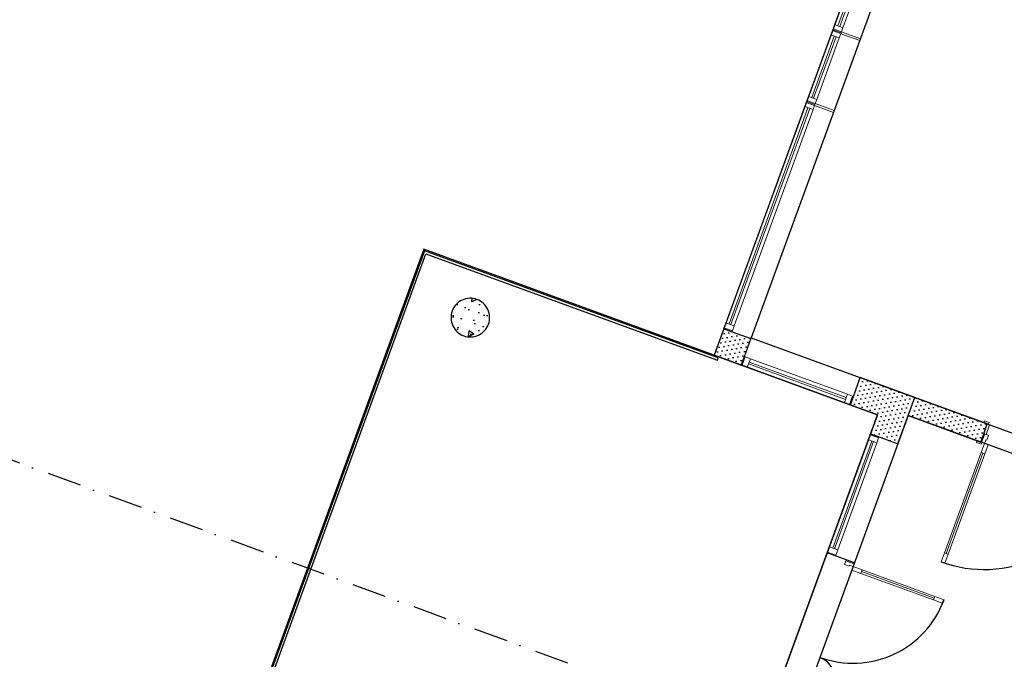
# Model space of a CAD drawing. Header units: millimetres. Extents: x 112481703 to 112587609, y 1264638581 to 1264713694.
# Tile 39 of 174: x 112503725 to 112513904, y 1264684875 to 1264691487. Entities that reach past the tile are written whole.
import ezdxf

# ---------------------------------------------------------------- set-up
doc = ezdxf.new("R2010")
doc.units = ezdxf.units.MM
doc.header["$LTSCALE"] = 0.5
doc.header["$MEASUREMENT"] = 0
for name, pattern in [('PLINE', [0]), ('Prikk & stiplet', [1340.555525, 705.555534, -352.777767, 0, -282.222223]), ('Rømningslinje', [1000, 600, -400])]:
    doc.linetypes.add(name, pattern=pattern)
for name, color, linetype in [('222- Søyler  (Skravur)(Nye konstruksjoner)', 7, 'Continuous'), ('222- Søyler (Nye konstruksjoner)', 7, 'Continuous'), ('231- Bærende yttervegger (Skravur)(Nye konstruksjoner)', 7, 'Continuous'), ('231- Bærende yttervegger(Nye konstruksjoner)', 7, 'Continuous'), ('242- Ikke-bærende innervegger (Skravur)(Nye konstruksjoner)', 7, 'Continuous'), ('242- Ikke-bærende innervegger(Nye konstruksjoner)', 7, 'Continuous'), ('244- Vinduer_ dører_ foldevegger(Nye konstruksjoner)', 7, 'Continuous'), ('287- Andre rekkverk_ håndlister og fendere(Nye konstruksjoner)', 7, 'Continuous'), ('852- Snittmarkør', 7, 'Continuous'), ('862- M___BTA(Nye konstruksjoner)', 7, 'Continuous'), ('862- M___BTA(Polylinje)(Nye konstruksjoner)', 7, 'Continuous'), ('862- M___Nettoareal(Nye konstruksjoner)', 7, 'Continuous'), ('862- M___Nettoareal(Polylinje)(Nye konstruksjoner)', 7, 'Continuous'), ('L p-plass(Nye konstruksjoner)', 7, 'Continuous')]:
    doc.layers.add(name, color=color, linetype=linetype)
doc.layers.add('234- Vinduer_ dører_ porter(Nye konstruksjoner)', color=7, linetype='Continuous', lineweight=0)
pattern_1 = [(249.95599, (112557650, 1264717795), (-81.35699, 29.68231), [0, -50]), (249.95599, (112557682.11, 1264717756.67), (-81.35699, 29.68231), [0, -50])]

# ---------------------------------------------------------------- blocks, each defined once
blk = doc.blocks.new('BTA - Bruttoareal__3', base_point=(112505480, 1264674637))
at = {"layer": '862- M___BTA(Polylinje)(Nye konstruksjoner)', "flags": 128}
blk.add_lwpolyline([(112513988, 1264696475), (112510904, 1264688020), (112512594, 1264687403), (112506357, 1264670305), (112529091, 1264662011), (112533992, 1264675445), (112543579, 1264671947), (112544422, 1264674257), (112545814, 1264674952), (112545922, 1264674913), (112546471, 1264676416), (112545165, 1264676892), (112545751, 1264678500), (112539457, 1264680796), (112541239, 1264685681), (112522357, 1264692570), (112522631, 1264693322)], close=True, dxfattribs=at)
blk = doc.blocks.new('Korridor_1110_28', base_point=(112515695, 1264677005))
at = {"layer": '862- M___Nettoareal(Polylinje)(Nye konstruksjoner)', "linetype": 'PLINE', "flags": 128}
blk.add_lwpolyline([(112512911, 1264687394), (112509415, 1264677812), (112511669, 1264676989), (112511823, 1264677412), (112512957, 1264676998), (112512803, 1264676576), (112513729, 1264676238), (112513884, 1264676660), (112515018, 1264676247), (112514863, 1264675824), (112517306, 1264674933), (112516640, 1264673108), (112519082, 1264672217), (112519748, 1264674042), (112522191, 1264673151), (112522345, 1264673573), (112523479, 1264673160), (112523325, 1264672737), (112524251, 1264672399), (112524405, 1264672822), (112525539, 1264672408), (112525385, 1264671985), (112531585, 1264669723), (112533813, 1264675830), (112534001, 1264675761), (112535269, 1264679237), (112528881, 1264681568), (112528692, 1264681051), (112525498, 1264682216), (112525687, 1264682733), (112520990, 1264684447), (112520835, 1264684024), (112519702, 1264684438), (112519856, 1264684860)], close=True, dxfattribs=at)
blk = doc.blocks.new('Terrasse__36', base_point=(112508529, 1264684416))
at = {"layer": '862- M___Nettoareal(Polylinje)(Nye konstruksjoner)', "linetype": 'PLINE', "flags": 128}
blk.add_lwpolyline([(112507902, 1264689115), (112504235, 1264679063), (112508927, 1264677351), (112510268, 1264681025), (112512594, 1264687403)], close=True, dxfattribs=at)
blk = doc.blocks.new('Fellesstove_1130_71', base_point=(112517842, 1264689691))
at = {"layer": '862- M___Nettoareal(Polylinje)(Nye konstruksjoner)', "linetype": 'PLINE', "flags": 128}
blk.add_lwpolyline([(112522246, 1264693143), (112518489, 1264694514), (112514167, 1264696090), (112511288, 1264688199), (112519367, 1264685251)], close=True, dxfattribs=at)
blk = doc.blocks.new('Vindu[52]', base_point=(112557650, 1264717795))
at = {"layer": '234- Vinduer_ dører_ porter(Nye konstruksjoner)', "linetype": 'PLINE'}
for p, q in [((112511856, 1264690632), (112512134, 1264691393)), ((112511879, 1264690694), (112512111, 1264691331)), ((112511913, 1264690681), (112512145, 1264691318)), ((112512164, 1264691311), (112511932, 1264690674)), ((112512111, 1264691331), (112512131, 1264691383)), ((112512198, 1264691299), (112512111, 1264691331)), ((112512131, 1264691383), (112512134, 1264691393)), ((112512217, 1264691352), (112512131, 1264691383)), ((112512134, 1264691393), (112512220, 1264691361)), ((112512134, 1264691393), (112512220, 1264691361)), ((112512217, 1264691352), (112512198, 1264691299)), ((112512220, 1264691361), (112512217, 1264691352)), ((112512220, 1264691361), (112512416, 1264691290)), ((112512198, 1264691299), (112511965, 1264690662)), ((112512138, 1264690529), (112512416, 1264691290)), ((112511860, 1264690641), (112511879, 1264690694)), ((112511879, 1264690694), (112511965, 1264690662)), ((112511856, 1264690632), (112511860, 1264690641)), ((112511856, 1264690632), (112511943, 1264690600)), ((112511856, 1264690632), (112511943, 1264690600)), ((112511946, 1264690610), (112511860, 1264690641)), ((112511946, 1264690610), (112511943, 1264690600)), ((112511943, 1264690600), (112512138, 1264690529)), ((112511965, 1264690662), (112511946, 1264690610))]:
    blk.add_line(p, q, dxfattribs=at)
blk = doc.blocks.new('Vindu[53]', base_point=(112557650, 1264717795))
at = {"layer": '234- Vinduer_ dører_ porter(Nye konstruksjoner)', "linetype": 'PLINE'}
for p, q in [((112511003, 1264688292), (112511863, 1264690650)), ((112511026, 1264688354), (112511841, 1264690588)), ((112511841, 1264690588), (112511860, 1264690641)), ((112511927, 1264690557), (112511841, 1264690588)), ((112511860, 1264690641), (112511863, 1264690650)), ((112511946, 1264690610), (112511860, 1264690641)), ((112511863, 1264690650), (112511950, 1264690619)), ((112511863, 1264690650), (112511950, 1264690619)), ((112511946, 1264690610), (112511927, 1264690557)), ((112511950, 1264690619), (112511946, 1264690610)), ((112511950, 1264690619), (112512145, 1264690548)), ((112511059, 1264688342), (112511874, 1264690576)), ((112511893, 1264690569), (112511078, 1264688335)), ((112511927, 1264690557), (112511112, 1264688323)), ((112511285, 1264688190), (112512145, 1264690548)), ((112511006, 1264688302), (112511026, 1264688354)), ((112511026, 1264688354), (112511112, 1264688323)), ((112511003, 1264688292), (112511006, 1264688302)), ((112511003, 1264688292), (112511089, 1264688261)), ((112511003, 1264688292), (112511089, 1264688261)), ((112511093, 1264688270), (112511006, 1264688302)), ((112511093, 1264688270), (112511089, 1264688261)), ((112511089, 1264688261), (112511285, 1264688190)), ((112511112, 1264688323), (112511093, 1264688270))]:
    blk.add_line(p, q, dxfattribs=at)
blk = doc.blocks.new('Vindu[54]', base_point=(112557650, 1264717795))
at = {"layer": '234- Vinduer_ dører_ porter(Nye konstruksjoner)', "linetype": 'PLINE'}
for p, q in [((112512127, 1264691374), (112512987, 1264693732)), ((112512150, 1264691436), (112512965, 1264693670)), ((112512184, 1264691423), (112512999, 1264693657)), ((112513017, 1264693651), (112512202, 1264691417)), ((112512965, 1264693670), (112512984, 1264693722)), ((112513051, 1264693638), (112512965, 1264693670)), ((112512984, 1264693722), (112512987, 1264693732)), ((112513070, 1264693691), (112512984, 1264693722)), ((112512987, 1264693732), (112513074, 1264693700)), ((112512987, 1264693732), (112513074, 1264693700)), ((112513070, 1264693691), (112513051, 1264693638)), ((112513074, 1264693700), (112513070, 1264693691)), ((112513074, 1264693700), (112513269, 1264693629)), ((112513051, 1264693638), (112512236, 1264691404)), ((112512409, 1264691271), (112513269, 1264693629)), ((112512131, 1264691383), (112512150, 1264691436)), ((112512150, 1264691436), (112512236, 1264691404)), ((112512236, 1264691404), (112512217, 1264691352)), ((112512127, 1264691374), (112512131, 1264691383)), ((112512127, 1264691374), (112512214, 1264691342)), ((112512127, 1264691374), (112512214, 1264691342)), ((112512217, 1264691352), (112512131, 1264691383)), ((112512217, 1264691352), (112512214, 1264691342)), ((112512214, 1264691342), (112512409, 1264691271))]:
    blk.add_line(p, q, dxfattribs=at)
blk = doc.blocks.new('Vindu[55]', base_point=(112557650, 1264717795))
at = {"layer": '234- Vinduer_ dører_ porter(Nye konstruksjoner)', "linetype": 'PLINE'}
for p, q in [((112512073, 1264685975), (112512522, 1264687206)), ((112512096, 1264686037), (112512500, 1264687144)), ((112512130, 1264686025), (112512534, 1264687131)), ((112512500, 1264687144), (112512519, 1264687196)), ((112512586, 1264687112), (112512500, 1264687144)), ((112512519, 1264687196), (112512522, 1264687206)), ((112512605, 1264687165), (112512519, 1264687196)), ((112512522, 1264687206), (112512609, 1264687174)), ((112512522, 1264687206), (112512609, 1264687174)), ((112512605, 1264687165), (112512586, 1264687112)), ((112512609, 1264687174), (112512605, 1264687165)), ((112512609, 1264687174), (112512804, 1264687103)), ((112512552, 1264687125), (112512149, 1264686018)), ((112512586, 1264687112), (112512183, 1264686006)), ((112512355, 1264685872), (112512804, 1264687103)), ((112512077, 1264685984), (112512096, 1264686037)), ((112512096, 1264686037), (112512183, 1264686006)), ((112512073, 1264685975), (112512077, 1264685984)), ((112512073, 1264685975), (112512160, 1264685944)), ((112512073, 1264685975), (112512160, 1264685944)), ((112512163, 1264685953), (112512077, 1264685984)), ((112512163, 1264685953), (112512160, 1264685944)), ((112512160, 1264685944), (112512355, 1264685872)), ((112512183, 1264686006), (112512163, 1264685953))]:
    blk.add_line(p, q, dxfattribs=at)
blk = doc.blocks.new('Dør tofløyet med overlys[66]', base_point=(112557650, 1264717795))
at = {"layer": '234- Vinduer_ dører_ porter(Nye konstruksjoner)', "linetype": 'PLINE'}
for p, q in [((112512251, 1264685854), (112512265, 1264685894)), ((112512300, 1264685836), (112512251, 1264685854)), ((112512265, 1264685894), (112512269, 1264685904)), ((112512265, 1264685894), (112512352, 1264685863)), ((112512355, 1264685872), (112512269, 1264685904)), ((112512304, 1264685847), (112512300, 1264685836)), ((112512341, 1264685834), (112512304, 1264685847)), ((112512341, 1264685834), (112512328, 1264685796)), ((112512352, 1264685863), (112512341, 1264685834)), ((112512435, 1264685799), (112512341, 1264685834)), ((112512352, 1264685863), (112512355, 1264685872)), ((112512328, 1264685796), (112512422, 1264685762)), ((112512422, 1264685762), (112512435, 1264685799)), ((112513180, 1264685506), (112512428, 1264685781)), ((112513187, 1264685525), (112513173, 1264685488)), ((112513281, 1264685491), (112513187, 1264685525)), ((112513173, 1264685488), (112513267, 1264685453)), ((112513267, 1264685453), (112513281, 1264685491)), ((112511823, 1264684683), (112511838, 1264684723)), ((112511838, 1264684723), (112511887, 1264684705)), ((112511887, 1264684705), (112511883, 1264684694)), ((112511883, 1264684694), (112511920, 1264684680)), ((112511920, 1264684680), (112511934, 1264684718)), ((112511934, 1264684718), (112512028, 1264684683)), ((112512028, 1264684683), (112512014, 1264684646)), ((112511823, 1264684683), (112511820, 1264684673)), ((112511906, 1264684642), (112511820, 1264684673)), ((112511910, 1264684651), (112511823, 1264684683)), ((112511910, 1264684651), (112511906, 1264684642)), ((112511920, 1264684680), (112511910, 1264684651)), ((112512014, 1264684646), (112511920, 1264684680)), ((112512047, 1264684655), (112512021, 1264684665)), ((112512041, 1264684636), (112512054, 1264684674)), ((112512135, 1264684602), (112512041, 1264684636)), ((112512054, 1264684674), (112512148, 1264684640)), ((112512148, 1264684640), (112512135, 1264684602))]:
    blk.add_line(p, q, dxfattribs=at)
at = {"layer": '234- Vinduer_ dører_ porter(Nye konstruksjoner)', "linetype": 'PLINE', "flags": 128}
for points in [[(112513180, 1264685506), (112512428, 1264685781), (112512422, 1264685762), (112513173, 1264685488)], [(112513187, 1264685525), (112512435, 1264685799), (112512428, 1264685781), (112513180, 1264685506)], [(112512047, 1264684655), (112512021, 1264684665), (112512028, 1264684683), (112512054, 1264684674)], [(112512041, 1264684636), (112512014, 1264684646), (112512021, 1264684665), (112512047, 1264684655)]]:
    blk.add_lwpolyline(points, close=True, dxfattribs=at)
at = {"layer": '244- Vinduer_ dører_ foldevegger(Nye konstruksjoner)', "linetype": 'PLINE'}
for p, q in [((112512269, 1264685904), (112512073, 1264685975)), ((112512355, 1264685872), (112512269, 1264685904)), ((112512355, 1264685872), (112512269, 1264685904)), ((112511820, 1264684673), (112511625, 1264684744)), ((112511906, 1264684642), (112511820, 1264684673)), ((112511906, 1264684642), (112511820, 1264684673))]:
    blk.add_line(p, q, dxfattribs=at)
for centre, radius, start, end in [((112512341, 1264685834), 1000, 249.956, 339.956), ((112511920, 1264684680), 228, 339.956, 69.956)]:
    blk.add_arc(centre, radius, start, end, dxfattribs=at)
blk = doc.blocks.new('Vindu[59]', base_point=(112557650, 1264717795))
at = {"layer": '234- Vinduer_ dører_ porter(Nye konstruksjoner)', "linetype": 'PLINE'}
for p, q in [((112511217, 1264688004), (112511288, 1264688199)), ((112512415, 1264687788), (112511288, 1264688199)), ((112511185, 1264687917), (112511217, 1264688004)), ((112511185, 1264687917), (112511217, 1264688004)), ((112511226, 1264688000), (112511195, 1264687914)), ((112511217, 1264688004), (112511226, 1264688000)), ((112511226, 1264688000), (112511279, 1264687981)), ((112511279, 1264687981), (112511247, 1264687895)), ((112511267, 1264687947), (112512270, 1264687581)), ((112511279, 1264687981), (112512282, 1264687615)), ((112512313, 1264687506), (112511185, 1264687917)), ((112511195, 1264687914), (112511185, 1264687917)), ((112511247, 1264687895), (112511195, 1264687914)), ((112512251, 1264687529), (112511247, 1264687895)), ((112512263, 1264687562), (112511260, 1264687928)), ((112512344, 1264687592), (112512415, 1264687788)), ((112512251, 1264687529), (112512282, 1264687615)), ((112512282, 1264687615), (112512335, 1264687596)), ((112512335, 1264687596), (112512303, 1264687509)), ((112512313, 1264687506), (112512344, 1264687592)), ((112512313, 1264687506), (112512344, 1264687592)), ((112512335, 1264687596), (112512344, 1264687592)), ((112512303, 1264687509), (112512251, 1264687529)), ((112512313, 1264687506), (112512303, 1264687509))]:
    blk.add_line(p, q, dxfattribs=at)
blk = doc.blocks.new('Dør tofløyet[84]', base_point=(112557650, 1264717795))
at = {"layer": '234- Vinduer_ dører_ porter(Nye konstruksjoner)', "linetype": 'PLINE'}
for p, q in [((112513693, 1264687321), (112513700, 1264687339)), ((112513700, 1264687339), (112513747, 1264687322)), ((112513691, 1264687207), (112513728, 1264687309)), ((112513740, 1264687304), (112513693, 1264687321)), ((112513752, 1264687300), (112513715, 1264687199)), ((112513728, 1264687309), (112513752, 1264687300)), ((112513747, 1264687322), (112513740, 1264687304)), ((112513618, 1264687116), (112513625, 1264687134)), ((112513625, 1264687134), (112513672, 1264687116)), ((112513660, 1264687121), (112513691, 1264687207)), ((112513701, 1264687204), (112513669, 1264687117)), ((112513715, 1264687199), (112513691, 1264687207)), ((112513701, 1264687204), (112513691, 1264687207)), ((112513698, 1264687107), (112513712, 1264687144)), ((112513741, 1264687189), (112513701, 1264687204)), ((112513712, 1264687144), (112513723, 1264687140)), ((112513723, 1264687140), (112513741, 1264687189)), ((112513665, 1264687099), (112513618, 1264687116)), ((112513669, 1264687117), (112513660, 1264687121)), ((112513664, 1264687013), (112513698, 1264687107)), ((112513672, 1264687116), (112513665, 1264687099)), ((112513669, 1264687117), (112513698, 1264687107)), ((112513698, 1264687107), (112513736, 1264687093)), ((112513736, 1264687093), (112513701, 1264686999)), ((112513304, 1264685969), (112513683, 1264687006)), ((112513701, 1264686999), (112513664, 1264687013)), ((112516195, 1264686294), (112516232, 1264686395)), ((112516255, 1264686387), (112516218, 1264686285)), ((112516232, 1264686395), (112516255, 1264686387)), ((112516243, 1264686391), (112516249, 1264686409)), ((112516290, 1264686374), (112516243, 1264686391)), ((112516249, 1264686409), (112516296, 1264686392)), ((112516296, 1264686392), (112516290, 1264686374)), ((112516111, 1264686227), (112516076, 1264686133)), ((112516148, 1264686213), (112516111, 1264686227)), ((112516114, 1264686119), (112516148, 1264686213)), ((112516162, 1264686251), (112516148, 1264686213)), ((112516148, 1264686213), (112516177, 1264686202)), ((112516168, 1264686303), (112516151, 1264686255)), ((112516151, 1264686255), (112516162, 1264686251)), ((112516209, 1264686289), (112516168, 1264686303)), ((112516177, 1264686202), (112516209, 1264686289)), ((112516187, 1264686199), (112516218, 1264686285)), ((112516218, 1264686285), (112516195, 1264686294)), ((112516209, 1264686289), (112516218, 1264686285)), ((112515717, 1264685089), (112516095, 1264686126)), ((112516076, 1264686133), (112516114, 1264686119)), ((112516168, 1264686186), (112516174, 1264686203)), ((112516215, 1264686168), (112516168, 1264686186)), ((112516174, 1264686203), (112516221, 1264686186)), ((112516177, 1264686202), (112516187, 1264686199)), ((112516221, 1264686186), (112516215, 1264686168)), ((112513251, 1264685882), (112513285, 1264685976)), ((112513285, 1264685976), (112513323, 1264685962)), ((112513323, 1264685962), (112513289, 1264685868)), ((112513289, 1264685868), (112513251, 1264685882)), ((112515698, 1264685096), (112515664, 1264685002)), ((112515735, 1264685082), (112515698, 1264685096)), ((112515664, 1264685002), (112515701, 1264684988)), ((112515701, 1264684988), (112515735, 1264685082))]:
    blk.add_line(p, q, dxfattribs=at)
at = {"layer": '234- Vinduer_ dører_ porter(Nye konstruksjoner)', "linetype": 'PLINE', "flags": 128}
for points in [[(112513285, 1264685976), (112513664, 1264687013), (112513683, 1264687006), (112513304, 1264685969)], [(112513304, 1264685969), (112513683, 1264687006), (112513701, 1264686999), (112513323, 1264685962)], [(112515717, 1264685089), (112516095, 1264686126), (112516076, 1264686133), (112515698, 1264685096)], [(112515735, 1264685082), (112516114, 1264686119), (112516095, 1264686126), (112515717, 1264685089)]]:
    blk.add_lwpolyline(points, close=True, dxfattribs=at)
at = {"layer": '244- Vinduer_ dører_ foldevegger(Nye konstruksjoner)', "linetype": 'PLINE'}
for p, q in [((112513691, 1264687207), (112513728, 1264687309)), ((112513691, 1264687207), (112513728, 1264687309)), ((112513728, 1264687309), (112513693, 1264687321)), ((112513728, 1264687309), (112513693, 1264687321)), ((112513660, 1264687121), (112513625, 1264687134)), ((112513660, 1264687121), (112513625, 1264687134)), ((112513660, 1264687121), (112513691, 1264687207)), ((112513660, 1264687121), (112513691, 1264687207)), ((112516218, 1264686285), (112516255, 1264686387)), ((112516218, 1264686285), (112516255, 1264686387)), ((112516255, 1264686387), (112516290, 1264686374)), ((112516255, 1264686387), (112516290, 1264686374)), ((112516187, 1264686199), (112516218, 1264686285)), ((112516187, 1264686199), (112516218, 1264686285)), ((112516187, 1264686199), (112516221, 1264686186)), ((112516187, 1264686199), (112516221, 1264686186))]:
    blk.add_line(p, q, dxfattribs=at)
for centre, start, end in [((112513698, 1264687107), 249.956, 339.956), ((112516148, 1264686213), 159.956, 249.956)]:
    blk.add_arc(centre, 1304, start, end, dxfattribs=at)

msp = doc.modelspace()

# ---------------------------------------------------------------- hatches: boundary and pattern name
at = {"layer": '222- Søyler  (Skravur)(Nye konstruksjoner)', "linetype": 'Continuous'}
h = msp.add_hatch(dxfattribs=at)
h.set_pattern_fill('Betong_strukturell', color=256, style=0, pattern_type=2)
h.set_pattern_definition([(204.96, (112508452.1, 1264688595.05), (-263.1, 565.3), [60, -300]), (204.96, (112508157.4, 1264688801.77), (-263.1, 565.3), [60, -300]), (144.96, (112508452.1, 1264688595.05), (358.04, 510.5), [60, -300]), (144.96, (112508125.7, 1264688443.16), (358.04, 510.5), [60, -300]), (84.96, (112508397.7, 1264688569.74), (-621.1, 54.8), [60, -300]), (84.96, (112508071.33, 1264688417.84), (-621.1, 54.8), [60, -300]), (204.956, (112508426.8, 1264688649.45), (-50.63, 108.796), [0, -120, 0, -180]), (159.956, (112508372.4, 1264688624.13), (41.13, 112.732), [0, -90, 0, -150])])
h.paths.add_polyline_path([(112508452, 1264688595, 0.414214), (112508196, 1264688476, 0.414214), (112508315, 1264688219, 0.414214), (112508571, 1264688339, 0.414214)])
at = {"layer": '231- Bærende yttervegger (Skravur)(Nye konstruksjoner)', "linetype": 'Continuous'}
h = msp.add_hatch(dxfattribs=at)
h.set_pattern_fill('Prikker_tett', color=256, style=0, pattern_type=2)
h.set_pattern_definition(pattern_1)
h.paths.add_polyline_path([(112511275, 1264688193), (112511003, 1264688292), (112510904, 1264688020)])
h = msp.add_hatch(dxfattribs=at)
h.set_pattern_fill('Prikker_tett', color=256, style=0, pattern_type=2)
h.set_pattern_definition(pattern_1)
h.paths.add_polyline_path([(112511288, 1264688199), (112510904, 1264688020), (112511185, 1264687917)])
h = msp.add_hatch(dxfattribs=at)
h.set_pattern_fill('Prikker_tett', color=256, style=0, pattern_type=2)
h.set_pattern_definition(pattern_1)
h.paths.add_polyline_path([(112512697, 1264687685), (112512415, 1264687788), (112512313, 1264687506), (112512594, 1264687403)])
h = msp.add_hatch(dxfattribs=at)
h.set_pattern_fill('Prikker_tett', color=256, style=0, pattern_type=2)
h.set_pattern_definition(pattern_1)
h.paths.add_polyline_path([(112512697, 1264687685), (112512594, 1264687403), (112512979, 1264687582)])
h = msp.add_hatch(dxfattribs=at)
h.set_pattern_fill('Prikker_tett', color=256, style=0, pattern_type=2)
h.set_pattern_definition(pattern_1)
h.paths.add_polyline_path([(112512979, 1264687582), (112512594, 1264687403), (112512876, 1264687300)])
h = msp.add_hatch(dxfattribs=at)
h.set_pattern_fill('Prikker_tett', color=256, style=0, pattern_type=2)
h.set_pattern_definition(pattern_1)
h.paths.add_polyline_path([(112512876, 1264687300), (112512594, 1264687403), (112512522, 1264687206), (112512804, 1264687103)])
at = {"layer": '242- Ikke-bærende innervegger (Skravur)(Nye konstruksjoner)', "linetype": 'Continuous'}
h = msp.add_hatch(dxfattribs=at)
h.set_pattern_fill('Prikker_tett', color=256, style=0, pattern_type=2)
h.set_pattern_definition(pattern_1)
h.paths.add_polyline_path([(112512979, 1264687582), (112512911, 1264687394), (112513660, 1264687121), (112513728, 1264687309)])

# ---------------------------------------------------------------- linework, layer by layer
at = {"layer": '222- Søyler (Nye konstruksjoner)', "linetype": 'PLINE', "flags": 128}
msp.add_lwpolyline([(112508452, 1264688595, 0.414214), (112508196, 1264688476, 0.414214), (112508315, 1264688219, 0.414214), (112508571, 1264688339, 0.414214)], format="xyb", close=True, dxfattribs=at)
at = {"layer": '231- Bærende yttervegger(Nye konstruksjoner)', "linetype": 'PLINE'}
for p, q in [((112511003, 1264688292), (112511089, 1264688261)), ((112511089, 1264688261), (112511285, 1264688190)), ((112511217, 1264688004), (112511288, 1264688199)), ((112511185, 1264687917), (112511217, 1264688004)), ((112512344, 1264687592), (112512415, 1264687788)), ((112512313, 1264687506), (112512344, 1264687592)), ((112512522, 1264687206), (112512609, 1264687174)), ((112512609, 1264687174), (112512804, 1264687103))]:
    msp.add_line(p, q, dxfattribs=at)
at = {"layer": '231- Bærende yttervegger(Nye konstruksjoner)', "linetype": 'PLINE', "flags": 128}
for points in [[(112511003, 1264688292), (112510904, 1264688020)], [(112510904, 1264688020), (112511185, 1264687917)], [(112512697, 1264687685), (112512415, 1264687788)], [(112512979, 1264687582), (112512697, 1264687685)], [(112512804, 1264687103), (112512979, 1264687582)], [(112512313, 1264687506), (112512594, 1264687403)], [(112512594, 1264687403), (112512522, 1264687206)]]:
    msp.add_lwpolyline(points, dxfattribs=at)
at = {"layer": '242- Ikke-bærende innervegger(Nye konstruksjoner)', "linetype": 'PLINE'}
for p, q in [((112513691, 1264687207), (112513728, 1264687309)), ((112513728, 1264687309), (112513693, 1264687321)), ((112513660, 1264687121), (112513625, 1264687134)), ((112513660, 1264687121), (112513691, 1264687207))]:
    msp.add_line(p, q, dxfattribs=at)
at = {"layer": '242- Ikke-bærende innervegger(Nye konstruksjoner)', "linetype": 'PLINE', "flags": 128}
for points in [[(112512911, 1264687394), (112512979, 1264687582)], [(112513728, 1264687309), (112512979, 1264687582)], [(112512911, 1264687394), (112513660, 1264687121)]]:
    msp.add_lwpolyline(points, dxfattribs=at)
at = {"layer": '287- Andre rekkverk_ håndlister og fendere(Nye konstruksjoner)', "linetype": 'PLINE'}
for p, q in [((112507910, 1264689099), (112504251, 1264679070)), ((112504283, 1264679085), (112507925, 1264689067)), ((112510899, 1264688008), (112507910, 1264689099)), ((112507925, 1264689067), (112510891, 1264687985)), ((112510891, 1264687985), (112510938, 1264687968)), ((112510946, 1264687991), (112510899, 1264688008)), ((112510938, 1264687968), (112510946, 1264687991))]:
    msp.add_line(p, q, dxfattribs=at)
at = {"layer": '852- Snittmarkør', "linetype": 'Prikk & stiplet'}
msp.add_line((112578668, 1264659561), (112483198, 1264694392), dxfattribs=at)
at = {"layer": 'L p-plass(Nye konstruksjoner)', "linetype": 'Rømningslinje'}
msp.add_line((112510246, 1264688260), (112511655, 1264687746), dxfattribs=at)

# ---------------------------------------------------------------- block references
at = {"layer": '234- Vinduer_ dører_ porter(Nye konstruksjoner)', "linetype": 'PLINE'}
for name in ['Vindu[54]', 'Vindu[52]', 'Vindu[53]', 'Vindu[59]', 'Vindu[55]']:
    msp.add_blockref(name, (112557650, 1264717795), dxfattribs=at)
at = {"layer": '244- Vinduer_ dører_ foldevegger(Nye konstruksjoner)', "linetype": 'PLINE'}
for name in ['Dør tofløyet[84]', 'Dør tofløyet med overlys[66]']:
    msp.add_blockref(name, (112557650, 1264717795), dxfattribs=at)
at = {"layer": '862- M___BTA(Nye konstruksjoner)', "linetype": 'Continuous'}
msp.add_blockref('BTA - Bruttoareal__3', (112505480, 1264674637), dxfattribs=at)
at = {"layer": '862- M___Nettoareal(Nye konstruksjoner)', "linetype": 'Continuous'}
for name, p in [('Fellesstove_1130_71', (112517842, 1264689691)), ('Terrasse__36', (112508529, 1264684416)), ('Korridor_1110_28', (112515695, 1264677005))]:
    msp.add_blockref(name, p, dxfattribs=at)

doc.saveas('drawing.dxf')
